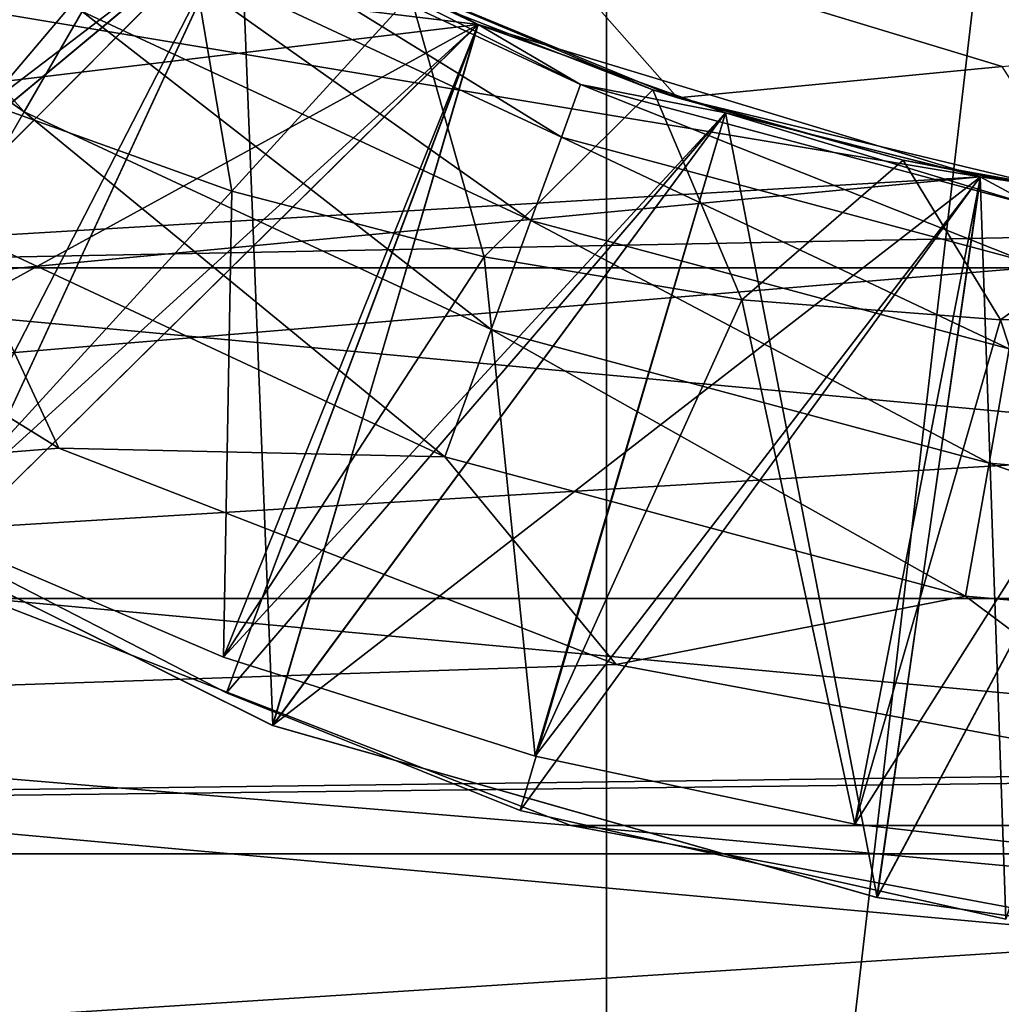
# Model space of a CAD drawing. Header units: inches. Extents: x -9.1 to 9.1, y 0 to 18.8.
# Tile 77 of 256: x 8.5836 to 8.611, y 0.2496 to 0.2771. Entities that reach past the tile are written whole.
import ezdxf

# ---------------------------------------------------------------- set-up
doc = ezdxf.new("R2010")
doc.units = ezdxf.units.IN
doc.header["$LTSCALE"] = 65.185185
doc.header["$MEASUREMENT"] = 0
for name, color, linetype in [('199', 7, 'CONTINUOUS'), ('201', 7, 'CONTINUOUS'), ('235', 7, 'CONTINUOUS'), ('236', 7, 'CONTINUOUS'), ('239', 7, 'CONTINUOUS'), ('242', 7, 'CONTINUOUS'), ('243', 7, 'CONTINUOUS'), ('245', 7, 'CONTINUOUS'), ('246', 7, 'CONTINUOUS'), ('25', 7, 'CONTINUOUS'), ('250', 7, 'CONTINUOUS'), ('251', 7, 'CONTINUOUS'), ('254', 7, 'CONTINUOUS'), ('256', 7, 'CONTINUOUS'), ('258', 7, 'CONTINUOUS'), ('259', 7, 'CONTINUOUS'), ('260', 7, 'CONTINUOUS'), ('261', 7, 'CONTINUOUS'), ('263', 7, 'CONTINUOUS'), ('276', 7, 'CONTINUOUS'), ('779', 7, 'CONTINUOUS'), ('794', 7, 'CONTINUOUS'), ('797', 7, 'CONTINUOUS'), ('976', 7, 'CONTINUOUS'), ('977', 7, 'CONTINUOUS'), ('978', 7, 'CONTINUOUS'), ('979', 7, 'CONTINUOUS'), ('980', 7, 'CONTINUOUS'), ('981', 7, 'CONTINUOUS'), ('982', 7, 'CONTINUOUS'), ('983', 7, 'CONTINUOUS'), ('984', 7, 'CONTINUOUS')]:
    doc.layers.add(name, color=color, linetype=linetype)

msp = doc.modelspace()

# ---------------------------------------------------------------- linework, layer by layer
at = {"layer": '199', "color": 252, "linetype": 'Continuous', "true_color": 0x969696}
for points in [[(8.399757, 0.237532, 6.407), (8.386107, 0.272312, 6.407), (8.616235, 0.251405, 6.407), (8.399757, 0.237532, 6.407)], [(8.616235, 0.251405, 6.407), (8.386107, 0.272312, 6.407), (8.599002, 0.254627, 6.407), (8.616235, 0.251405, 6.407)], [(8.599002, 0.254627, 6.407), (8.386107, 0.272312, 6.407), (8.582655, 0.26096, 6.407), (8.599002, 0.254627, 6.407)], [(8.850243, 0.237532, 6.407), (8.399757, 0.237532, 6.407), (8.616235, 0.251405, 6.407), (8.850243, 0.237532, 6.407)]]:
    msp.add_3dface(points, dxfattribs=at)
at = {"layer": '201', "color": 252, "linetype": 'Continuous', "true_color": 0x969696}
for points in [[(8.599002, 0.254627, 6.407), (8.582655, 0.26096, 6.407), (8.599002, 0.254627, 6.532), (8.599002, 0.254627, 6.407)], [(8.599002, 0.254627, 6.532), (8.582655, 0.26096, 6.407), (8.582655, 0.260959, 6.532), (8.599002, 0.254627, 6.532)], [(8.616235, 0.251405, 6.407), (8.599002, 0.254627, 6.407), (8.616234, 0.251405, 6.532), (8.616235, 0.251405, 6.407)], [(8.616234, 0.251405, 6.532), (8.599002, 0.254627, 6.407), (8.599002, 0.254627, 6.532), (8.616234, 0.251405, 6.532)]]:
    msp.add_3dface(points, dxfattribs=at)
at = {"layer": '235', "color": 252, "linetype": 'Continuous', "true_color": 0x969696}
for points in [[(8.601974, 0.274935, 7.06586), (8.591169, 0.279397, 7.06586), (8.601293, 0.275159, 7.063526), (8.601974, 0.274935, 7.06586)], [(8.601293, 0.275159, 7.063526), (8.591169, 0.279397, 7.06586), (8.594529, 0.277795, 7.063025), (8.601293, 0.275159, 7.063526)], [(8.608279, 0.273193, 7.064018), (8.601974, 0.274935, 7.06586), (8.601293, 0.275159, 7.063526), (8.608279, 0.273193, 7.064018)], [(8.613344, 0.272212, 7.06586), (8.601974, 0.274935, 7.06586), (8.608279, 0.273193, 7.064018), (8.613344, 0.272212, 7.06586)], [(8.615422, 0.271914, 7.064494), (8.613344, 0.272212, 7.06586), (8.608279, 0.273193, 7.064018), (8.615422, 0.271914, 7.064494)]]:
    msp.add_3dface(points, dxfattribs=at)
at = {"layer": '236', "color": 252, "linetype": 'Continuous', "true_color": 0x969696}
for points in [[(8.574986, 0.265231, 6.984205), (8.59068, 0.257416, 6.985165), (8.574985, 0.265232, 6.98811), (8.574986, 0.265231, 6.984205)], [(8.574985, 0.265232, 6.98811), (8.59068, 0.257416, 6.985165), (8.590681, 0.257416, 6.989067), (8.574985, 0.265232, 6.98811)], [(8.59068, 0.257416, 6.985165), (8.607545, 0.252617, 6.986096), (8.590681, 0.257416, 6.989067), (8.59068, 0.257416, 6.985165)], [(8.590681, 0.257416, 6.989067), (8.607545, 0.252617, 6.986096), (8.607546, 0.252617, 6.990002), (8.590681, 0.257416, 6.989067)], [(8.607545, 0.252617, 6.986096), (8.616239, 0.251405, 6.98654), (8.607546, 0.252617, 6.990002), (8.607545, 0.252617, 6.986096)], [(8.607546, 0.252617, 6.990002), (8.616239, 0.251405, 6.98654), (8.616238, 0.251405, 6.990447), (8.607546, 0.252617, 6.990002)]]:
    msp.add_3dface(points, dxfattribs=at)
at = {"layer": '239', "color": 252, "linetype": 'Continuous', "true_color": 0x969696}
for points in [[(8.583744, 0.274543, 6.321095), (8.574044, 0.285273, 6.323582), (8.571963, 0.282793, 6.321095), (8.583744, 0.274543, 6.321095)], [(8.585363, 0.277347, 6.323582), (8.574044, 0.285273, 6.323582), (8.583744, 0.274543, 6.321095), (8.585363, 0.277347, 6.323582)], [(8.581858, 0.271276, 6.319532), (8.583744, 0.274543, 6.321095), (8.571963, 0.282793, 6.321095), (8.581858, 0.271276, 6.319532)], [(8.598736, 0.273841, 6.326823), (8.587385, 0.280848, 6.330597), (8.586605, 0.279498, 6.326823), (8.598736, 0.273841, 6.326823)], [(8.59927, 0.275306, 6.330597), (8.589785, 0.280118, 6.334625), (8.587385, 0.280848, 6.330597), (8.59927, 0.275306, 6.330597)], [(8.59927, 0.275306, 6.330597), (8.587385, 0.280848, 6.330597), (8.598736, 0.273841, 6.326823), (8.59927, 0.275306, 6.330597)], [(8.596413, 0.276984, 6.334625), (8.589785, 0.280118, 6.334625), (8.59927, 0.275306, 6.330597), (8.596413, 0.276984, 6.334625)], [(8.597887, 0.271508, 6.323582), (8.586605, 0.279498, 6.326823), (8.585363, 0.277347, 6.323582), (8.597887, 0.271508, 6.323582)], [(8.598736, 0.273841, 6.326823), (8.586605, 0.279498, 6.326823), (8.597887, 0.271508, 6.323582), (8.598736, 0.273841, 6.326823)], [(8.596779, 0.268465, 6.321095), (8.585363, 0.277347, 6.323582), (8.583744, 0.274543, 6.321095), (8.596779, 0.268465, 6.321095)], [(8.597887, 0.271508, 6.323582), (8.585363, 0.277347, 6.323582), (8.596779, 0.268465, 6.321095), (8.597887, 0.271508, 6.323582)], [(8.603315, 0.274514, 6.334625), (8.596413, 0.276984, 6.334625), (8.59927, 0.275306, 6.330597), (8.603315, 0.274514, 6.334625)], [(8.611666, 0.270377, 6.326823), (8.59927, 0.275306, 6.330597), (8.598736, 0.273841, 6.326823), (8.611666, 0.270377, 6.326823)], [(8.611936, 0.271912, 6.330597), (8.603315, 0.274514, 6.334625), (8.59927, 0.275306, 6.330597), (8.611936, 0.271912, 6.330597)], [(8.611936, 0.271912, 6.330597), (8.59927, 0.275306, 6.330597), (8.611666, 0.270377, 6.326823), (8.611936, 0.271912, 6.330597)], [(8.581858, 0.271276, 6.319532), (8.595489, 0.26492, 6.319532), (8.583744, 0.274543, 6.321095), (8.581858, 0.271276, 6.319532)], [(8.595489, 0.26492, 6.319532), (8.596779, 0.268465, 6.321095), (8.583744, 0.274543, 6.321095), (8.595489, 0.26492, 6.319532)], [(8.610426, 0.272733, 6.334625), (8.603315, 0.274514, 6.334625), (8.611936, 0.271912, 6.330597), (8.610426, 0.272733, 6.334625)], [(8.570535, 0.27394, 6.319), (8.584714, 0.265154, 6.319), (8.581858, 0.271276, 6.319532), (8.570535, 0.27394, 6.319)], [(8.611234, 0.267931, 6.323582), (8.598736, 0.273841, 6.326823), (8.597887, 0.271508, 6.323582), (8.611234, 0.267931, 6.323582)], [(8.611666, 0.270377, 6.326823), (8.598736, 0.273841, 6.326823), (8.611234, 0.267931, 6.323582), (8.611666, 0.270377, 6.326823)], [(8.617678, 0.271657, 6.334625), (8.610426, 0.272733, 6.334625), (8.611936, 0.271912, 6.330597), (8.617678, 0.271657, 6.334625)], [(8.610672, 0.264742, 6.321095), (8.597887, 0.271508, 6.323582), (8.596779, 0.268465, 6.321095), (8.610672, 0.264742, 6.321095)], [(8.611234, 0.267931, 6.323582), (8.597887, 0.271508, 6.323582), (8.610672, 0.264742, 6.321095), (8.611234, 0.267931, 6.323582)], [(8.581858, 0.271276, 6.319532), (8.584714, 0.265154, 6.319), (8.595489, 0.26492, 6.319532), (8.581858, 0.271276, 6.319532)], [(8.595489, 0.26492, 6.319532), (8.610017, 0.261027, 6.319532), (8.596779, 0.268465, 6.321095), (8.595489, 0.26492, 6.319532)], [(8.610017, 0.261027, 6.319532), (8.610672, 0.264742, 6.321095), (8.596779, 0.268465, 6.321095), (8.610017, 0.261027, 6.319532)], [(8.625, 0.263489, 6.321095), (8.611234, 0.267931, 6.323582), (8.610672, 0.264742, 6.321095), (8.625, 0.263489, 6.321095)], [(8.584714, 0.265154, 6.319), (8.600265, 0.259125, 6.319), (8.595489, 0.26492, 6.319532), (8.584714, 0.265154, 6.319)], [(8.595489, 0.26492, 6.319532), (8.600265, 0.259125, 6.319), (8.610017, 0.261027, 6.319532), (8.595489, 0.26492, 6.319532)], [(8.610017, 0.261027, 6.319532), (8.625, 0.259717, 6.319532), (8.610672, 0.264742, 6.321095), (8.610017, 0.261027, 6.319532)], [(8.625, 0.259717, 6.319532), (8.625, 0.263489, 6.321095), (8.610672, 0.264742, 6.321095), (8.625, 0.259717, 6.319532)], [(8.600265, 0.259125, 6.319), (8.616661, 0.256058, 6.319), (8.610017, 0.261027, 6.319532), (8.600265, 0.259125, 6.319)], [(8.610017, 0.261027, 6.319532), (8.616661, 0.256058, 6.319), (8.625, 0.259717, 6.319532), (8.610017, 0.261027, 6.319532)]]:
    msp.add_3dface(points, dxfattribs=at)
at = {"layer": '242', "color": 252, "linetype": 'Continuous', "true_color": 0x969696}
for points in [[(8.574986, 0.265231, 6.921705), (8.59068, 0.257416, 6.922665), (8.574985, 0.265232, 6.92561), (8.574986, 0.265231, 6.921705)], [(8.574985, 0.265232, 6.92561), (8.59068, 0.257416, 6.922665), (8.590681, 0.257416, 6.926567), (8.574985, 0.265232, 6.92561)], [(8.59068, 0.257416, 6.922665), (8.607545, 0.252617, 6.923596), (8.590681, 0.257416, 6.926567), (8.59068, 0.257416, 6.922665)], [(8.590681, 0.257416, 6.926567), (8.607545, 0.252617, 6.923596), (8.607546, 0.252617, 6.927502), (8.590681, 0.257416, 6.926567)], [(8.607545, 0.252617, 6.923596), (8.616239, 0.251405, 6.92404), (8.607546, 0.252617, 6.927502), (8.607545, 0.252617, 6.923596)], [(8.607546, 0.252617, 6.927502), (8.616239, 0.251405, 6.92404), (8.616238, 0.251405, 6.927947), (8.607546, 0.252617, 6.927502)]]:
    msp.add_3dface(points, dxfattribs=at)
at = {"layer": '243', "color": 252, "linetype": 'Continuous', "true_color": 0x969696}
for points in [[(8.591169, 0.279397, 7.06586), (8.601974, 0.274935, 7.06586), (8.597613, 0.279885, 7.069), (8.591169, 0.279397, 7.06586)], [(8.597613, 0.279885, 7.069), (8.601974, 0.274935, 7.06586), (8.611039, 0.275813, 7.069), (8.597613, 0.279885, 7.069)], [(8.601974, 0.274935, 7.06586), (8.613344, 0.272212, 7.06586), (8.611039, 0.275813, 7.069), (8.601974, 0.274935, 7.06586)]]:
    msp.add_3dface(points, dxfattribs=at)
at = {"layer": '245', "color": 252, "linetype": 'Continuous', "true_color": 0x969696}
for points in [[(8.589785, 0.280118, 6.819), (8.574137, 0.267108, 6.832419), (8.583498, 0.283887, 6.819), (8.589785, 0.280118, 6.819)], [(8.581564, 0.262358, 6.832686), (8.574137, 0.267108, 6.832419), (8.589785, 0.280118, 6.819), (8.581564, 0.262358, 6.832686)], [(8.596412, 0.276984, 6.819), (8.581564, 0.262358, 6.832686), (8.589785, 0.280118, 6.819), (8.596412, 0.276984, 6.819)], [(8.589396, 0.258329, 6.83295), (8.581564, 0.262358, 6.832686), (8.596412, 0.276984, 6.819), (8.589396, 0.258329, 6.83295)], [(8.603315, 0.274514, 6.819), (8.589396, 0.258329, 6.83295), (8.596412, 0.276984, 6.819), (8.603315, 0.274514, 6.819)], [(8.597583, 0.255042, 6.833212), (8.589396, 0.258329, 6.83295), (8.603315, 0.274514, 6.819), (8.597583, 0.255042, 6.833212)], [(8.610427, 0.272733, 6.819), (8.597583, 0.255042, 6.833212), (8.603315, 0.274514, 6.819), (8.610427, 0.272733, 6.819)], [(8.611143, 0.252016, 6.833212), (8.597583, 0.255042, 6.833212), (8.610427, 0.272733, 6.819), (8.611143, 0.252016, 6.833212)], [(8.617678, 0.271657, 6.819), (8.611143, 0.252016, 6.833212), (8.610427, 0.272733, 6.819), (8.617678, 0.271657, 6.819)]]:
    msp.add_3dface(points, dxfattribs=at)
at = {"layer": '246', "color": 252, "linetype": 'Continuous', "true_color": 0x969696}
for points in [[(8.574986, 0.265231, 6.859205), (8.59068, 0.257416, 6.860165), (8.574985, 0.265232, 6.86311), (8.574986, 0.265231, 6.859205)], [(8.574985, 0.265232, 6.86311), (8.59068, 0.257416, 6.860165), (8.590681, 0.257416, 6.864067), (8.574985, 0.265232, 6.86311)], [(8.59068, 0.257416, 6.860165), (8.607545, 0.252617, 6.861096), (8.590681, 0.257416, 6.864067), (8.59068, 0.257416, 6.860165)], [(8.590681, 0.257416, 6.864067), (8.607545, 0.252617, 6.861096), (8.607546, 0.252617, 6.865002), (8.590681, 0.257416, 6.864067)], [(8.607545, 0.252617, 6.861096), (8.616239, 0.251405, 6.86154), (8.607546, 0.252617, 6.865002), (8.607545, 0.252617, 6.861096)], [(8.607546, 0.252617, 6.865002), (8.616239, 0.251405, 6.86154), (8.616238, 0.251405, 6.865447), (8.607546, 0.252617, 6.865002)]]:
    msp.add_3dface(points, dxfattribs=at)
at = {"layer": '25', "color": 253, "linetype": 'Continuous', "true_color": 0xaab4c3}
for points in [[(8.583497, 0.283887, 6.625), (8.375159, 0.250418, 6.625), (8.596413, 0.276984, 6.625), (8.583497, 0.283887, 6.625)], [(8.872053, 0.243428, 6.625), (8.884537, 0.281219, 6.625), (8.375159, 0.250418, 6.625), (8.872053, 0.243428, 6.625)], [(8.375159, 0.250418, 6.625), (8.884537, 0.281219, 6.625), (8.625, 0.271297, 6.625), (8.375159, 0.250418, 6.625)], [(8.596413, 0.276984, 6.625), (8.375159, 0.250418, 6.625), (8.610426, 0.272733, 6.625), (8.596413, 0.276984, 6.625)], [(8.375159, 0.250418, 6.625), (8.625, 0.271297, 6.625), (8.610426, 0.272733, 6.625), (8.375159, 0.250418, 6.625)], [(8.392105, 0.21441, 6.625), (8.872053, 0.243428, 6.625), (8.375159, 0.250418, 6.625), (8.392105, 0.21441, 6.625)]]:
    msp.add_3dface(points, dxfattribs=at)
at = {"layer": '250', "color": 252, "linetype": 'Continuous', "true_color": 0x969696}
for points in [[(8.574986, 0.265231, 7.015455), (8.59068, 0.257416, 7.016415), (8.574985, 0.265232, 7.01936), (8.574986, 0.265231, 7.015455)], [(8.574985, 0.265232, 7.01936), (8.59068, 0.257416, 7.016415), (8.590681, 0.257416, 7.020317), (8.574985, 0.265232, 7.01936)], [(8.59068, 0.257416, 7.016415), (8.607545, 0.252617, 7.017346), (8.590681, 0.257416, 7.020317), (8.59068, 0.257416, 7.016415)], [(8.590681, 0.257416, 7.020317), (8.607545, 0.252617, 7.017346), (8.607546, 0.252617, 7.021252), (8.590681, 0.257416, 7.020317)], [(8.607545, 0.252617, 7.017346), (8.616239, 0.251405, 7.01779), (8.607546, 0.252617, 7.021252), (8.607545, 0.252617, 7.017346)], [(8.607546, 0.252617, 7.021252), (8.616239, 0.251405, 7.01779), (8.616238, 0.251405, 7.021697), (8.607546, 0.252617, 7.021252)]]:
    msp.add_3dface(points, dxfattribs=at)
at = {"layer": '251', "color": 252, "linetype": 'Continuous', "true_color": 0x969696}
msp.add_3dface([(8.597583, 0.255042, 6.833212), (8.611143, 0.252016, 6.833212), (8.611136, 0.252017, 6.833939), (8.597583, 0.255042, 6.833212)], dxfattribs=at)
at = {"layer": '254', "color": 252, "linetype": 'Continuous', "true_color": 0x969696}
for points in [[(8.574986, 0.265231, 6.952955), (8.59068, 0.257416, 6.953915), (8.574985, 0.265232, 6.95686), (8.574986, 0.265231, 6.952955)], [(8.574985, 0.265232, 6.95686), (8.59068, 0.257416, 6.953915), (8.590681, 0.257416, 6.957817), (8.574985, 0.265232, 6.95686)], [(8.59068, 0.257416, 6.953915), (8.607545, 0.252617, 6.954846), (8.590681, 0.257416, 6.957817), (8.59068, 0.257416, 6.953915)], [(8.590681, 0.257416, 6.957817), (8.607545, 0.252617, 6.954846), (8.607546, 0.252617, 6.958752), (8.590681, 0.257416, 6.957817)], [(8.607545, 0.252617, 6.954846), (8.616239, 0.251405, 6.95529), (8.607546, 0.252617, 6.958752), (8.607545, 0.252617, 6.954846)], [(8.607546, 0.252617, 6.958752), (8.616239, 0.251405, 6.95529), (8.616238, 0.251405, 6.959197), (8.607546, 0.252617, 6.958752)]]:
    msp.add_3dface(points, dxfattribs=at)
at = {"layer": '256', "color": 252, "linetype": 'Continuous', "true_color": 0x969696}
for points in [[(8.588053, 0.281074, 7.062522), (8.581926, 0.284967, 7.062015), (8.58272, 0.274778, 7.057736), (8.588053, 0.281074, 7.062522)], [(8.583492, 0.283891, 6.843398), (8.574137, 0.267108, 6.832419), (8.589782, 0.28012, 6.843909), (8.583492, 0.283891, 6.843398)], [(8.583492, 0.283891, 6.999648), (8.574985, 0.265232, 6.98811), (8.589782, 0.28012, 7.000159), (8.583492, 0.283891, 6.999648)], [(8.583492, 0.283891, 6.937148), (8.574985, 0.265232, 6.92561), (8.589782, 0.28012, 6.937659), (8.583492, 0.283891, 6.937148)], [(8.583492, 0.283891, 6.874648), (8.574985, 0.265232, 6.86311), (8.589782, 0.28012, 6.875159), (8.583492, 0.283891, 6.874648)], [(8.583492, 0.283891, 7.030898), (8.574985, 0.265232, 7.01936), (8.589782, 0.28012, 7.031409), (8.583492, 0.283891, 7.030898)], [(8.583492, 0.283891, 6.968398), (8.574985, 0.265232, 6.95686), (8.589782, 0.28012, 6.968909), (8.583492, 0.283891, 6.968398)], [(8.589782, 0.28012, 6.906409), (8.583492, 0.283891, 6.905898), (8.574985, 0.265232, 6.89436), (8.589782, 0.28012, 6.906409)], [(8.589544, 0.272331, 7.058806), (8.588053, 0.281074, 7.062522), (8.58272, 0.274778, 7.057736), (8.589544, 0.272331, 7.058806)], [(8.594529, 0.277795, 7.063025), (8.588053, 0.281074, 7.062522), (8.589544, 0.272331, 7.058806), (8.594529, 0.277795, 7.063025)], [(8.574137, 0.267108, 6.832419), (8.581564, 0.262358, 6.832686), (8.589782, 0.28012, 6.843909), (8.574137, 0.267108, 6.832419)], [(8.574985, 0.265232, 6.98811), (8.590681, 0.257416, 6.989067), (8.589782, 0.28012, 7.000159), (8.574985, 0.265232, 6.98811)], [(8.574985, 0.265232, 6.92561), (8.590681, 0.257416, 6.926567), (8.589782, 0.28012, 6.937659), (8.574985, 0.265232, 6.92561)], [(8.574985, 0.265232, 6.86311), (8.590681, 0.257416, 6.864067), (8.589782, 0.28012, 6.875159), (8.574985, 0.265232, 6.86311)], [(8.574985, 0.265232, 7.01936), (8.590681, 0.257416, 7.020317), (8.589782, 0.28012, 7.031409), (8.574985, 0.265232, 7.01936)], [(8.574985, 0.265232, 6.95686), (8.590681, 0.257416, 6.957817), (8.589782, 0.28012, 6.968909), (8.574985, 0.265232, 6.95686)], [(8.590681, 0.257416, 6.895317), (8.589782, 0.28012, 6.906409), (8.574985, 0.265232, 6.89436), (8.590681, 0.257416, 6.895317)], [(8.589782, 0.28012, 6.843909), (8.581564, 0.262358, 6.832686), (8.59641, 0.276985, 6.844417), (8.589782, 0.28012, 6.843909)], [(8.589782, 0.28012, 7.000159), (8.590681, 0.257416, 6.989067), (8.59641, 0.276985, 7.000667), (8.589782, 0.28012, 7.000159)], [(8.589782, 0.28012, 6.937659), (8.590681, 0.257416, 6.926567), (8.59641, 0.276985, 6.938167), (8.589782, 0.28012, 6.937659)], [(8.589782, 0.28012, 6.875159), (8.590681, 0.257416, 6.864067), (8.59641, 0.276985, 6.875667), (8.589782, 0.28012, 6.875159)], [(8.589782, 0.28012, 7.031409), (8.590681, 0.257416, 7.020317), (8.59641, 0.276985, 7.031917), (8.589782, 0.28012, 7.031409)], [(8.589782, 0.28012, 6.968909), (8.590681, 0.257416, 6.957817), (8.59641, 0.276985, 6.969417), (8.589782, 0.28012, 6.968909)], [(8.59641, 0.276985, 6.906917), (8.589782, 0.28012, 6.906409), (8.590681, 0.257416, 6.895317), (8.59641, 0.276985, 6.906917)], [(8.59658, 0.270496, 7.059887), (8.594529, 0.277795, 7.063025), (8.589544, 0.272331, 7.058806), (8.59658, 0.270496, 7.059887)], [(8.601293, 0.275159, 7.063526), (8.594529, 0.277795, 7.063025), (8.59658, 0.270496, 7.059887), (8.601293, 0.275159, 7.063526)], [(8.581564, 0.262358, 6.832686), (8.589396, 0.258329, 6.83295), (8.59641, 0.276985, 6.844417), (8.581564, 0.262358, 6.832686)], [(8.59641, 0.276985, 6.844417), (8.589396, 0.258329, 6.83295), (8.603314, 0.274514, 6.844921), (8.59641, 0.276985, 6.844417)], [(8.59641, 0.276985, 7.000667), (8.590681, 0.257416, 6.989067), (8.603314, 0.274514, 7.001171), (8.59641, 0.276985, 7.000667)], [(8.59641, 0.276985, 6.938167), (8.590681, 0.257416, 6.926567), (8.603314, 0.274514, 6.938671), (8.59641, 0.276985, 6.938167)], [(8.59641, 0.276985, 6.875667), (8.590681, 0.257416, 6.864067), (8.603314, 0.274514, 6.876171), (8.59641, 0.276985, 6.875667)], [(8.59641, 0.276985, 7.031917), (8.590681, 0.257416, 7.020317), (8.603314, 0.274514, 7.032421), (8.59641, 0.276985, 7.031917)], [(8.59641, 0.276985, 6.969417), (8.590681, 0.257416, 6.957817), (8.603314, 0.274514, 6.969921), (8.59641, 0.276985, 6.969417)], [(8.603314, 0.274514, 6.907421), (8.59641, 0.276985, 6.906917), (8.590681, 0.257416, 6.895317), (8.603314, 0.274514, 6.907421)], [(8.603773, 0.269297, 7.060976), (8.601293, 0.275159, 7.063526), (8.59658, 0.270496, 7.059887), (8.603773, 0.269297, 7.060976)], [(8.608279, 0.273193, 7.064018), (8.601293, 0.275159, 7.063526), (8.603773, 0.269297, 7.060976), (8.608279, 0.273193, 7.064018)], [(8.589396, 0.258329, 6.83295), (8.597583, 0.255042, 6.833212), (8.603314, 0.274514, 6.844921), (8.589396, 0.258329, 6.83295)], [(8.590681, 0.257416, 6.989067), (8.607546, 0.252617, 6.990002), (8.603314, 0.274514, 7.001171), (8.590681, 0.257416, 6.989067)], [(8.590681, 0.257416, 6.926567), (8.607546, 0.252617, 6.927502), (8.603314, 0.274514, 6.938671), (8.590681, 0.257416, 6.926567)], [(8.590681, 0.257416, 6.864067), (8.607546, 0.252617, 6.865002), (8.603314, 0.274514, 6.876171), (8.590681, 0.257416, 6.864067)], [(8.590681, 0.257416, 7.020317), (8.607546, 0.252617, 7.021252), (8.603314, 0.274514, 7.032421), (8.590681, 0.257416, 7.020317)], [(8.590681, 0.257416, 6.957817), (8.607546, 0.252617, 6.958752), (8.603314, 0.274514, 6.969921), (8.590681, 0.257416, 6.957817)], [(8.607546, 0.252617, 6.896252), (8.603314, 0.274514, 6.907421), (8.590681, 0.257416, 6.895317), (8.607546, 0.252617, 6.896252)], [(8.603314, 0.274514, 6.844921), (8.597583, 0.255042, 6.833212), (8.610427, 0.272733, 6.845414), (8.603314, 0.274514, 6.844921)], [(8.603314, 0.274514, 7.001171), (8.607546, 0.252617, 6.990002), (8.610427, 0.272733, 7.001664), (8.603314, 0.274514, 7.001171)], [(8.603314, 0.274514, 6.938671), (8.607546, 0.252617, 6.927502), (8.610427, 0.272733, 6.939164), (8.603314, 0.274514, 6.938671)], [(8.603314, 0.274514, 6.876171), (8.607546, 0.252617, 6.865002), (8.610427, 0.272733, 6.876664), (8.603314, 0.274514, 6.876171)], [(8.603314, 0.274514, 7.032421), (8.607546, 0.252617, 7.021252), (8.610427, 0.272733, 7.032914), (8.603314, 0.274514, 7.032421)], [(8.603314, 0.274514, 6.969921), (8.607546, 0.252617, 6.958752), (8.610427, 0.272733, 6.970414), (8.603314, 0.274514, 6.969921)], [(8.610427, 0.272733, 6.907914), (8.603314, 0.274514, 6.907421), (8.607546, 0.252617, 6.896252), (8.610427, 0.272733, 6.907914)], [(8.61099, 0.268742, 7.062045), (8.608279, 0.273193, 7.064018), (8.603773, 0.269297, 7.060976), (8.61099, 0.268742, 7.062045)], [(8.615422, 0.271914, 7.064494), (8.608279, 0.273193, 7.064018), (8.61099, 0.268742, 7.062045), (8.615422, 0.271914, 7.064494)], [(8.597583, 0.255042, 6.833212), (8.611136, 0.252017, 6.833939), (8.610427, 0.272733, 6.845414), (8.597583, 0.255042, 6.833212)], [(8.610427, 0.272733, 7.001664), (8.607546, 0.252617, 6.990002), (8.617682, 0.271657, 7.002138), (8.610427, 0.272733, 7.001664)], [(8.610427, 0.272733, 6.939164), (8.607546, 0.252617, 6.927502), (8.617682, 0.271657, 6.939638), (8.610427, 0.272733, 6.939164)], [(8.610427, 0.272733, 6.876664), (8.607546, 0.252617, 6.865002), (8.617682, 0.271657, 6.877138), (8.610427, 0.272733, 6.876664)], [(8.610427, 0.272733, 7.032914), (8.607546, 0.252617, 7.021252), (8.617682, 0.271657, 7.033388), (8.610427, 0.272733, 7.032914)], [(8.610427, 0.272733, 6.970414), (8.607546, 0.252617, 6.958752), (8.617682, 0.271657, 6.970888), (8.610427, 0.272733, 6.970414)], [(8.617682, 0.271657, 6.908388), (8.610427, 0.272733, 6.907914), (8.607546, 0.252617, 6.896252), (8.617682, 0.271657, 6.908388)], [(8.610427, 0.272733, 6.845414), (8.611136, 0.252017, 6.833939), (8.617682, 0.271657, 6.845888), (8.610427, 0.272733, 6.845414)], [(8.618111, 0.268816, 7.063071), (8.615422, 0.271914, 7.064494), (8.61099, 0.268742, 7.062045), (8.618111, 0.268816, 7.063071)], [(8.607546, 0.252617, 6.990002), (8.616238, 0.251405, 6.990447), (8.617682, 0.271657, 7.002138), (8.607546, 0.252617, 6.990002)], [(8.607546, 0.252617, 6.927502), (8.616238, 0.251405, 6.927947), (8.617682, 0.271657, 6.939638), (8.607546, 0.252617, 6.927502)], [(8.607546, 0.252617, 6.865002), (8.616238, 0.251405, 6.865447), (8.617682, 0.271657, 6.877138), (8.607546, 0.252617, 6.865002)], [(8.607546, 0.252617, 7.021252), (8.616238, 0.251405, 7.021697), (8.617682, 0.271657, 7.033388), (8.607546, 0.252617, 7.021252)], [(8.607546, 0.252617, 6.958752), (8.616238, 0.251405, 6.959197), (8.617682, 0.271657, 6.970888), (8.607546, 0.252617, 6.958752)], [(8.616238, 0.251405, 6.896697), (8.617682, 0.271657, 6.908388), (8.607546, 0.252617, 6.896252), (8.616238, 0.251405, 6.896697)]]:
    msp.add_3dface(points, dxfattribs=at)
at = {"layer": '258', "color": 252, "linetype": 'Continuous', "true_color": 0x969696}
for points in [[(8.589785, 0.280119, 7.035316), (8.572941, 0.267283, 7.046188), (8.583496, 0.283888, 7.034806), (8.589785, 0.280119, 7.035316)], [(8.589785, 0.280119, 6.972816), (8.574986, 0.265231, 6.984205), (8.583496, 0.283888, 6.972306), (8.589785, 0.280119, 6.972816)], [(8.589785, 0.280119, 6.910316), (8.574986, 0.265231, 6.921705), (8.583496, 0.283888, 6.909806), (8.589785, 0.280119, 6.910316)], [(8.589785, 0.280119, 6.847816), (8.574986, 0.265231, 6.859205), (8.583496, 0.283888, 6.847306), (8.589785, 0.280119, 6.847816)], [(8.589785, 0.280119, 7.004066), (8.574986, 0.265231, 7.015455), (8.583496, 0.283888, 7.003556), (8.589785, 0.280119, 7.004066)], [(8.589785, 0.280119, 6.941566), (8.574986, 0.265231, 6.952955), (8.583496, 0.283888, 6.941056), (8.589785, 0.280119, 6.941566)], [(8.589785, 0.280119, 6.879066), (8.574986, 0.265231, 6.890455), (8.583496, 0.283888, 6.878556), (8.589785, 0.280119, 6.879066)], [(8.580929, 0.262908, 7.046507), (8.572941, 0.267283, 7.046188), (8.589785, 0.280119, 7.035316), (8.580929, 0.262908, 7.046507)], [(8.596413, 0.276984, 6.973327), (8.574986, 0.265231, 6.984205), (8.589785, 0.280119, 6.972816), (8.596413, 0.276984, 6.973327)], [(8.596413, 0.276984, 6.910827), (8.574986, 0.265231, 6.921705), (8.589785, 0.280119, 6.910316), (8.596413, 0.276984, 6.910827)], [(8.596413, 0.276984, 6.848327), (8.574986, 0.265231, 6.859205), (8.589785, 0.280119, 6.847816), (8.596413, 0.276984, 6.848327)], [(8.596413, 0.276984, 7.004577), (8.574986, 0.265231, 7.015455), (8.589785, 0.280119, 7.004066), (8.596413, 0.276984, 7.004577)], [(8.596413, 0.276984, 6.942077), (8.574986, 0.265231, 6.952955), (8.589785, 0.280119, 6.941566), (8.596413, 0.276984, 6.942077)], [(8.596413, 0.276984, 6.879577), (8.574986, 0.265231, 6.890455), (8.589785, 0.280119, 6.879066), (8.596413, 0.276984, 6.879577)], [(8.596413, 0.276984, 7.035827), (8.580929, 0.262908, 7.046507), (8.589785, 0.280119, 7.035316), (8.596413, 0.276984, 7.035827)], [(8.59068, 0.257416, 6.985165), (8.574986, 0.265231, 6.984205), (8.596413, 0.276984, 6.973327), (8.59068, 0.257416, 6.985165)], [(8.59068, 0.257416, 6.922665), (8.574986, 0.265231, 6.921705), (8.596413, 0.276984, 6.910827), (8.59068, 0.257416, 6.922665)], [(8.59068, 0.257416, 6.860165), (8.574986, 0.265231, 6.859205), (8.596413, 0.276984, 6.848327), (8.59068, 0.257416, 6.860165)], [(8.59068, 0.257416, 7.016415), (8.574986, 0.265231, 7.015455), (8.596413, 0.276984, 7.004577), (8.59068, 0.257416, 7.016415)], [(8.59068, 0.257416, 6.953915), (8.574986, 0.265231, 6.952955), (8.596413, 0.276984, 6.942077), (8.59068, 0.257416, 6.953915)], [(8.59068, 0.257416, 6.891415), (8.574986, 0.265231, 6.890455), (8.596413, 0.276984, 6.879577), (8.59068, 0.257416, 6.891415)], [(8.589312, 0.259324, 7.046827), (8.580929, 0.262908, 7.046507), (8.596413, 0.276984, 7.035827), (8.589312, 0.259324, 7.046827)], [(8.603316, 0.274514, 7.036329), (8.589312, 0.259324, 7.046827), (8.596413, 0.276984, 7.035827), (8.603316, 0.274514, 7.036329)], [(8.603316, 0.274514, 6.973829), (8.59068, 0.257416, 6.985165), (8.596413, 0.276984, 6.973327), (8.603316, 0.274514, 6.973829)], [(8.603316, 0.274514, 6.911329), (8.59068, 0.257416, 6.922665), (8.596413, 0.276984, 6.910827), (8.603316, 0.274514, 6.911329)], [(8.603316, 0.274514, 6.848829), (8.59068, 0.257416, 6.860165), (8.596413, 0.276984, 6.848327), (8.603316, 0.274514, 6.848829)], [(8.603316, 0.274514, 7.005079), (8.59068, 0.257416, 7.016415), (8.596413, 0.276984, 7.004577), (8.603316, 0.274514, 7.005079)], [(8.603316, 0.274514, 6.942579), (8.59068, 0.257416, 6.953915), (8.596413, 0.276984, 6.942077), (8.603316, 0.274514, 6.942579)], [(8.603316, 0.274514, 6.880079), (8.59068, 0.257416, 6.891415), (8.596413, 0.276984, 6.879577), (8.603316, 0.274514, 6.880079)], [(8.598009, 0.256564, 7.047143), (8.589312, 0.259324, 7.046827), (8.603316, 0.274514, 7.036329), (8.598009, 0.256564, 7.047143)], [(8.610429, 0.272732, 6.974321), (8.59068, 0.257416, 6.985165), (8.603316, 0.274514, 6.973829), (8.610429, 0.272732, 6.974321)], [(8.610429, 0.272732, 6.911821), (8.59068, 0.257416, 6.922665), (8.603316, 0.274514, 6.911329), (8.610429, 0.272732, 6.911821)], [(8.610429, 0.272732, 6.849321), (8.59068, 0.257416, 6.860165), (8.603316, 0.274514, 6.848829), (8.610429, 0.272732, 6.849321)], [(8.610429, 0.272732, 7.005571), (8.59068, 0.257416, 7.016415), (8.603316, 0.274514, 7.005079), (8.610429, 0.272732, 7.005571)], [(8.610429, 0.272732, 6.943071), (8.59068, 0.257416, 6.953915), (8.603316, 0.274514, 6.942579), (8.610429, 0.272732, 6.943071)], [(8.610429, 0.272732, 6.880571), (8.59068, 0.257416, 6.891415), (8.603316, 0.274514, 6.880079), (8.610429, 0.272732, 6.880571)], [(8.610429, 0.272732, 7.036821), (8.598009, 0.256564, 7.047143), (8.603316, 0.274514, 7.036329), (8.610429, 0.272732, 7.036821)], [(8.607545, 0.252617, 6.986096), (8.59068, 0.257416, 6.985165), (8.610429, 0.272732, 6.974321), (8.607545, 0.252617, 6.986096)], [(8.607545, 0.252617, 6.923596), (8.59068, 0.257416, 6.922665), (8.610429, 0.272732, 6.911821), (8.607545, 0.252617, 6.923596)], [(8.607545, 0.252617, 6.861096), (8.59068, 0.257416, 6.860165), (8.610429, 0.272732, 6.849321), (8.607545, 0.252617, 6.861096)], [(8.607545, 0.252617, 7.017346), (8.59068, 0.257416, 7.016415), (8.610429, 0.272732, 7.005571), (8.607545, 0.252617, 7.017346)], [(8.607545, 0.252617, 6.954846), (8.59068, 0.257416, 6.953915), (8.610429, 0.272732, 6.943071), (8.607545, 0.252617, 6.954846)], [(8.607545, 0.252617, 6.892346), (8.59068, 0.257416, 6.891415), (8.610429, 0.272732, 6.880571), (8.607545, 0.252617, 6.892346)], [(8.606926, 0.254661, 7.047453), (8.598009, 0.256564, 7.047143), (8.610429, 0.272732, 7.036821), (8.606926, 0.254661, 7.047453)], [(8.617682, 0.271657, 7.037294), (8.606926, 0.254661, 7.047453), (8.610429, 0.272732, 7.036821), (8.617682, 0.271657, 7.037294)], [(8.617682, 0.271657, 6.974794), (8.607545, 0.252617, 6.986096), (8.610429, 0.272732, 6.974321), (8.617682, 0.271657, 6.974794)], [(8.617682, 0.271657, 6.912294), (8.607545, 0.252617, 6.923596), (8.610429, 0.272732, 6.911821), (8.617682, 0.271657, 6.912294)], [(8.617682, 0.271657, 6.849794), (8.607545, 0.252617, 6.861096), (8.610429, 0.272732, 6.849321), (8.617682, 0.271657, 6.849794)], [(8.617682, 0.271657, 7.006044), (8.607545, 0.252617, 7.017346), (8.610429, 0.272732, 7.005571), (8.617682, 0.271657, 7.006044)], [(8.617682, 0.271657, 6.943544), (8.607545, 0.252617, 6.954846), (8.610429, 0.272732, 6.943071), (8.617682, 0.271657, 6.943544)], [(8.617682, 0.271657, 6.881044), (8.607545, 0.252617, 6.892346), (8.610429, 0.272732, 6.880571), (8.617682, 0.271657, 6.881044)], [(8.615961, 0.25363, 7.047752), (8.606926, 0.254661, 7.047453), (8.617682, 0.271657, 7.037294), (8.615961, 0.25363, 7.047752)], [(8.616239, 0.251405, 6.98654), (8.607545, 0.252617, 6.986096), (8.617682, 0.271657, 6.974794), (8.616239, 0.251405, 6.98654)], [(8.616239, 0.251405, 6.92404), (8.607545, 0.252617, 6.923596), (8.617682, 0.271657, 6.912294), (8.616239, 0.251405, 6.92404)], [(8.616239, 0.251405, 6.86154), (8.607545, 0.252617, 6.861096), (8.617682, 0.271657, 6.849794), (8.616239, 0.251405, 6.86154)], [(8.616239, 0.251405, 7.01779), (8.607545, 0.252617, 7.017346), (8.617682, 0.271657, 7.006044), (8.616239, 0.251405, 7.01779)], [(8.616239, 0.251405, 6.95529), (8.607545, 0.252617, 6.954846), (8.617682, 0.271657, 6.943544), (8.616239, 0.251405, 6.95529)], [(8.616239, 0.251405, 6.89279), (8.607545, 0.252617, 6.892346), (8.617682, 0.271657, 6.881044), (8.616239, 0.251405, 6.89279)]]:
    msp.add_3dface(points, dxfattribs=at)
at = {"layer": '259', "color": 252, "linetype": 'Continuous', "true_color": 0x969696}
for points in [[(8.590681, 0.257416, 6.895317), (8.574985, 0.265232, 6.89436), (8.59068, 0.257416, 6.891415), (8.590681, 0.257416, 6.895317)], [(8.574985, 0.265232, 6.89436), (8.574986, 0.265231, 6.890455), (8.59068, 0.257416, 6.891415), (8.574985, 0.265232, 6.89436)], [(8.590681, 0.257416, 6.895317), (8.59068, 0.257416, 6.891415), (8.607545, 0.252617, 6.892346), (8.590681, 0.257416, 6.895317)], [(8.607546, 0.252617, 6.896252), (8.590681, 0.257416, 6.895317), (8.607545, 0.252617, 6.892346), (8.607546, 0.252617, 6.896252)], [(8.607546, 0.252617, 6.896252), (8.607545, 0.252617, 6.892346), (8.616239, 0.251405, 6.89279), (8.607546, 0.252617, 6.896252)], [(8.616238, 0.251405, 6.896697), (8.607546, 0.252617, 6.896252), (8.616239, 0.251405, 6.89279), (8.616238, 0.251405, 6.896697)]]:
    msp.add_3dface(points, dxfattribs=at)
at = {"layer": '260', "color": 252, "linetype": 'Continuous', "true_color": 0x969696}
msp.add_3dface([(8.597613, 0.279885, 7.069), (8.611039, 0.275813, 7.069), (8.652386, 0.279885, 7.069), (8.597613, 0.279885, 7.069)], dxfattribs=at)
at = {"layer": '261', "color": 252, "linetype": 'Continuous', "true_color": 0x969696}
for points in [[(8.589544, 0.272331, 7.058806), (8.58272, 0.274778, 7.057736), (8.580929, 0.262908, 7.046507), (8.589544, 0.272331, 7.058806)], [(8.589544, 0.272331, 7.058806), (8.580929, 0.262908, 7.046507), (8.589312, 0.259324, 7.046827), (8.589544, 0.272331, 7.058806)], [(8.59658, 0.270496, 7.059887), (8.589544, 0.272331, 7.058806), (8.589312, 0.259324, 7.046827), (8.59658, 0.270496, 7.059887)], [(8.59658, 0.270496, 7.059887), (8.589312, 0.259324, 7.046827), (8.598009, 0.256564, 7.047143), (8.59658, 0.270496, 7.059887)], [(8.603773, 0.269297, 7.060976), (8.59658, 0.270496, 7.059887), (8.598009, 0.256564, 7.047143), (8.603773, 0.269297, 7.060976)], [(8.603773, 0.269297, 7.060976), (8.598009, 0.256564, 7.047143), (8.606926, 0.254661, 7.047453), (8.603773, 0.269297, 7.060976)], [(8.61099, 0.268742, 7.062045), (8.603773, 0.269297, 7.060976), (8.606926, 0.254661, 7.047453), (8.61099, 0.268742, 7.062045)], [(8.61099, 0.268742, 7.062045), (8.606926, 0.254661, 7.047453), (8.615961, 0.25363, 7.047752), (8.61099, 0.268742, 7.062045)], [(8.618111, 0.268816, 7.063071), (8.61099, 0.268742, 7.062045), (8.615961, 0.25363, 7.047752), (8.618111, 0.268816, 7.063071)]]:
    msp.add_3dface(points, dxfattribs=at)
at = {"layer": '263', "color": 252, "linetype": 'Continuous', "true_color": 0x969696}
for points in [[(8.584714, 0.265154, 6.319), (8.570535, 0.27394, 6.319), (8.444126, 0.25384, 6.319), (8.584714, 0.265154, 6.319)], [(8.600265, 0.259125, 6.319), (8.584714, 0.265154, 6.319), (8.444126, 0.25384, 6.319), (8.600265, 0.259125, 6.319)], [(8.616661, 0.256058, 6.319), (8.600265, 0.259125, 6.319), (8.444126, 0.25384, 6.319), (8.616661, 0.256058, 6.319)], [(8.633339, 0.256058, 6.319), (8.616661, 0.256058, 6.319), (8.444126, 0.25384, 6.319), (8.633339, 0.256058, 6.319)], [(8.805874, 0.25384, 6.319), (8.633339, 0.256058, 6.319), (8.444126, 0.25384, 6.319), (8.805874, 0.25384, 6.319)], [(8.460769, 0.22668, 6.319), (8.805874, 0.25384, 6.319), (8.444126, 0.25384, 6.319), (8.460769, 0.22668, 6.319)], [(8.789231, 0.22668, 6.319), (8.805874, 0.25384, 6.319), (8.460769, 0.22668, 6.319), (8.789231, 0.22668, 6.319)]]:
    msp.add_3dface(points, dxfattribs=at)
at = {"layer": '276', "color": 252, "linetype": 'Continuous', "true_color": 0x969696}
for points in [[(8.6, 0.329023, 6.254), (8.6, 0.18975, 6.254), (8.6, 0.321389, 6.214), (8.6, 0.329023, 6.254)], [(8.6, 0.321389, 6.214), (8.6, 0.18975, 6.254), (8.6, 0.228633, 6.214), (8.6, 0.321389, 6.214)]]:
    msp.add_3dface(points, dxfattribs=at)
at = {"layer": '779', "color": 253, "linetype": 'Continuous', "true_color": 0xaab4c3}
for points in [[(8.596413, 0.276984, 6.532), (8.554794, 0.281999, 6.532), (8.583497, 0.283887, 6.532), (8.596413, 0.276984, 6.532)], [(8.567749, 0.270189, 6.532), (8.554794, 0.281999, 6.532), (8.610426, 0.272733, 6.532), (8.567749, 0.270189, 6.532)], [(8.610426, 0.272733, 6.532), (8.554794, 0.281999, 6.532), (8.596413, 0.276984, 6.532), (8.610426, 0.272733, 6.532)], [(8.625, 0.271297, 6.532), (8.567749, 0.270189, 6.532), (8.610426, 0.272733, 6.532), (8.625, 0.271297, 6.532)], [(8.682251, 0.270189, 6.532), (8.567749, 0.270189, 6.532), (8.625, 0.271297, 6.532), (8.682251, 0.270189, 6.532)], [(8.682251, 0.270189, 6.532), (8.667345, 0.260959, 6.532), (8.567749, 0.270189, 6.532), (8.682251, 0.270189, 6.532)], [(8.667345, 0.260959, 6.532), (8.582655, 0.260959, 6.532), (8.567749, 0.270189, 6.532), (8.667345, 0.260959, 6.532)], [(8.667345, 0.260959, 6.532), (8.650998, 0.254627, 6.532), (8.582655, 0.260959, 6.532), (8.667345, 0.260959, 6.532)], [(8.650998, 0.254627, 6.532), (8.599002, 0.254627, 6.532), (8.582655, 0.260959, 6.532), (8.650998, 0.254627, 6.532)], [(8.650998, 0.254627, 6.532), (8.633766, 0.251405, 6.532), (8.599002, 0.254627, 6.532), (8.650998, 0.254627, 6.532)], [(8.633766, 0.251405, 6.532), (8.616234, 0.251405, 6.532), (8.599002, 0.254627, 6.532), (8.633766, 0.251405, 6.532)]]:
    msp.add_3dface(points, dxfattribs=at)
at = {"layer": '794', "color": 252, "linetype": 'Continuous', "true_color": 0x969696}
for points in [[(8.6, 0.18975, 6.254), (8.6, 0.329023, 6.254), (8.611039, 0.284539, 6.254), (8.6, 0.18975, 6.254)], [(8.65, 0.18975, 6.254), (8.6, 0.18975, 6.254), (8.611039, 0.284539, 6.254), (8.65, 0.18975, 6.254)]]:
    msp.add_3dface(points, dxfattribs=at)
at = {"layer": '797', "color": 252, "linetype": 'Continuous', "true_color": 0x969696}
for points in [[(8.6, 0.321389, 6.214), (8.6, 0.228633, 6.214), (8.509418, 0.31374, 6.214), (8.6, 0.321389, 6.214)], [(8.6, 0.228633, 6.214), (8.512816, 0.3034, 6.214), (8.509418, 0.31374, 6.214), (8.6, 0.228633, 6.214)], [(8.6, 0.228633, 6.214), (8.517137, 0.293411, 6.214), (8.512816, 0.3034, 6.214), (8.6, 0.228633, 6.214)], [(8.6, 0.228633, 6.214), (8.522346, 0.283854, 6.214), (8.517137, 0.293411, 6.214), (8.6, 0.228633, 6.214)], [(8.6, 0.228633, 6.214), (8.528399, 0.274809, 6.214), (8.522346, 0.283854, 6.214), (8.6, 0.228633, 6.214)], [(8.6, 0.228633, 6.214), (8.535246, 0.26635, 6.214), (8.528399, 0.274809, 6.214), (8.6, 0.228633, 6.214)], [(8.6, 0.228633, 6.214), (8.542831, 0.258545, 6.214), (8.535246, 0.26635, 6.214), (8.6, 0.228633, 6.214)], [(8.6, 0.228633, 6.214), (8.551093, 0.251461, 6.214), (8.542831, 0.258545, 6.214), (8.6, 0.228633, 6.214)], [(8.6, 0.228633, 6.214), (8.559963, 0.245153, 6.214), (8.551093, 0.251461, 6.214), (8.6, 0.228633, 6.214)]]:
    msp.add_3dface(points, dxfattribs=at)
at = {"layer": '976', "color": 252, "linetype": 'Continuous', "true_color": 0x969696}
for points in [[(8.589782, 0.28012, 7.031409), (8.59641, 0.276985, 7.031917), (8.589785, 0.280119, 7.035316), (8.589782, 0.28012, 7.031409)], [(8.59641, 0.276985, 7.031917), (8.596413, 0.276984, 7.035827), (8.589785, 0.280119, 7.035316), (8.59641, 0.276985, 7.031917)], [(8.59641, 0.276985, 7.031917), (8.603314, 0.274514, 7.032421), (8.596413, 0.276984, 7.035827), (8.59641, 0.276985, 7.031917)], [(8.603314, 0.274514, 7.032421), (8.603316, 0.274514, 7.036329), (8.596413, 0.276984, 7.035827), (8.603314, 0.274514, 7.032421)], [(8.603314, 0.274514, 7.032421), (8.610427, 0.272733, 7.032914), (8.603316, 0.274514, 7.036329), (8.603314, 0.274514, 7.032421)], [(8.610427, 0.272733, 7.032914), (8.610429, 0.272732, 7.036821), (8.603316, 0.274514, 7.036329), (8.610427, 0.272733, 7.032914)], [(8.610427, 0.272733, 7.032914), (8.617682, 0.271657, 7.033388), (8.610429, 0.272732, 7.036821), (8.610427, 0.272733, 7.032914)], [(8.617682, 0.271657, 7.033388), (8.617682, 0.271657, 7.037294), (8.610429, 0.272732, 7.036821), (8.617682, 0.271657, 7.033388)]]:
    msp.add_3dface(points, dxfattribs=at)
at = {"layer": '977', "color": 252, "linetype": 'Continuous', "true_color": 0x969696}
for points in [[(8.589782, 0.28012, 7.000159), (8.59641, 0.276985, 7.000667), (8.589785, 0.280119, 7.004066), (8.589782, 0.28012, 7.000159)], [(8.59641, 0.276985, 7.000667), (8.596413, 0.276984, 7.004577), (8.589785, 0.280119, 7.004066), (8.59641, 0.276985, 7.000667)], [(8.59641, 0.276985, 7.000667), (8.603314, 0.274514, 7.001171), (8.596413, 0.276984, 7.004577), (8.59641, 0.276985, 7.000667)], [(8.603314, 0.274514, 7.001171), (8.603316, 0.274514, 7.005079), (8.596413, 0.276984, 7.004577), (8.603314, 0.274514, 7.001171)], [(8.603314, 0.274514, 7.001171), (8.610427, 0.272733, 7.001664), (8.603316, 0.274514, 7.005079), (8.603314, 0.274514, 7.001171)], [(8.610427, 0.272733, 7.001664), (8.610429, 0.272732, 7.005571), (8.603316, 0.274514, 7.005079), (8.610427, 0.272733, 7.001664)], [(8.610427, 0.272733, 7.001664), (8.617682, 0.271657, 7.002138), (8.610429, 0.272732, 7.005571), (8.610427, 0.272733, 7.001664)], [(8.617682, 0.271657, 7.002138), (8.617682, 0.271657, 7.006044), (8.610429, 0.272732, 7.005571), (8.617682, 0.271657, 7.002138)]]:
    msp.add_3dface(points, dxfattribs=at)
at = {"layer": '978', "color": 252, "linetype": 'Continuous', "true_color": 0x969696}
for points in [[(8.589782, 0.28012, 6.968909), (8.59641, 0.276985, 6.969417), (8.589785, 0.280119, 6.972816), (8.589782, 0.28012, 6.968909)], [(8.59641, 0.276985, 6.969417), (8.596413, 0.276984, 6.973327), (8.589785, 0.280119, 6.972816), (8.59641, 0.276985, 6.969417)], [(8.59641, 0.276985, 6.969417), (8.603314, 0.274514, 6.969921), (8.596413, 0.276984, 6.973327), (8.59641, 0.276985, 6.969417)], [(8.603314, 0.274514, 6.969921), (8.603316, 0.274514, 6.973829), (8.596413, 0.276984, 6.973327), (8.603314, 0.274514, 6.969921)], [(8.603314, 0.274514, 6.969921), (8.610427, 0.272733, 6.970414), (8.603316, 0.274514, 6.973829), (8.603314, 0.274514, 6.969921)], [(8.610427, 0.272733, 6.970414), (8.610429, 0.272732, 6.974321), (8.603316, 0.274514, 6.973829), (8.610427, 0.272733, 6.970414)], [(8.610427, 0.272733, 6.970414), (8.617682, 0.271657, 6.970888), (8.610429, 0.272732, 6.974321), (8.610427, 0.272733, 6.970414)], [(8.617682, 0.271657, 6.970888), (8.617682, 0.271657, 6.974794), (8.610429, 0.272732, 6.974321), (8.617682, 0.271657, 6.970888)]]:
    msp.add_3dface(points, dxfattribs=at)
at = {"layer": '979', "color": 252, "linetype": 'Continuous', "true_color": 0x969696}
for points in [[(8.589782, 0.28012, 6.937659), (8.59641, 0.276985, 6.938167), (8.589785, 0.280119, 6.941566), (8.589782, 0.28012, 6.937659)], [(8.59641, 0.276985, 6.938167), (8.596413, 0.276984, 6.942077), (8.589785, 0.280119, 6.941566), (8.59641, 0.276985, 6.938167)], [(8.59641, 0.276985, 6.938167), (8.603314, 0.274514, 6.938671), (8.596413, 0.276984, 6.942077), (8.59641, 0.276985, 6.938167)], [(8.603314, 0.274514, 6.938671), (8.603316, 0.274514, 6.942579), (8.596413, 0.276984, 6.942077), (8.603314, 0.274514, 6.938671)], [(8.603314, 0.274514, 6.938671), (8.610427, 0.272733, 6.939164), (8.603316, 0.274514, 6.942579), (8.603314, 0.274514, 6.938671)], [(8.610427, 0.272733, 6.939164), (8.610429, 0.272732, 6.943071), (8.603316, 0.274514, 6.942579), (8.610427, 0.272733, 6.939164)], [(8.610427, 0.272733, 6.939164), (8.617682, 0.271657, 6.939638), (8.610429, 0.272732, 6.943071), (8.610427, 0.272733, 6.939164)], [(8.617682, 0.271657, 6.939638), (8.617682, 0.271657, 6.943544), (8.610429, 0.272732, 6.943071), (8.617682, 0.271657, 6.939638)]]:
    msp.add_3dface(points, dxfattribs=at)
at = {"layer": '980', "color": 252, "linetype": 'Continuous', "true_color": 0x969696}
for points in [[(8.589782, 0.28012, 6.906409), (8.59641, 0.276985, 6.906917), (8.589785, 0.280119, 6.910316), (8.589782, 0.28012, 6.906409)], [(8.59641, 0.276985, 6.906917), (8.596413, 0.276984, 6.910827), (8.589785, 0.280119, 6.910316), (8.59641, 0.276985, 6.906917)], [(8.59641, 0.276985, 6.906917), (8.603314, 0.274514, 6.907421), (8.596413, 0.276984, 6.910827), (8.59641, 0.276985, 6.906917)], [(8.603314, 0.274514, 6.907421), (8.603316, 0.274514, 6.911329), (8.596413, 0.276984, 6.910827), (8.603314, 0.274514, 6.907421)], [(8.603314, 0.274514, 6.907421), (8.610427, 0.272733, 6.907914), (8.603316, 0.274514, 6.911329), (8.603314, 0.274514, 6.907421)], [(8.610427, 0.272733, 6.907914), (8.610429, 0.272732, 6.911821), (8.603316, 0.274514, 6.911329), (8.610427, 0.272733, 6.907914)], [(8.610427, 0.272733, 6.907914), (8.617682, 0.271657, 6.908388), (8.610429, 0.272732, 6.911821), (8.610427, 0.272733, 6.907914)], [(8.617682, 0.271657, 6.908388), (8.617682, 0.271657, 6.912294), (8.610429, 0.272732, 6.911821), (8.617682, 0.271657, 6.908388)]]:
    msp.add_3dface(points, dxfattribs=at)
at = {"layer": '981', "color": 252, "linetype": 'Continuous', "true_color": 0x969696}
for points in [[(8.589782, 0.28012, 6.875159), (8.59641, 0.276985, 6.875667), (8.589785, 0.280119, 6.879066), (8.589782, 0.28012, 6.875159)], [(8.59641, 0.276985, 6.875667), (8.596413, 0.276984, 6.879577), (8.589785, 0.280119, 6.879066), (8.59641, 0.276985, 6.875667)], [(8.59641, 0.276985, 6.875667), (8.603314, 0.274514, 6.876171), (8.596413, 0.276984, 6.879577), (8.59641, 0.276985, 6.875667)], [(8.603314, 0.274514, 6.876171), (8.603316, 0.274514, 6.880079), (8.596413, 0.276984, 6.879577), (8.603314, 0.274514, 6.876171)], [(8.603314, 0.274514, 6.876171), (8.610427, 0.272733, 6.876664), (8.603316, 0.274514, 6.880079), (8.603314, 0.274514, 6.876171)], [(8.610427, 0.272733, 6.876664), (8.610429, 0.272732, 6.880571), (8.603316, 0.274514, 6.880079), (8.610427, 0.272733, 6.876664)], [(8.610427, 0.272733, 6.876664), (8.617682, 0.271657, 6.877138), (8.610429, 0.272732, 6.880571), (8.610427, 0.272733, 6.876664)], [(8.617682, 0.271657, 6.877138), (8.617682, 0.271657, 6.881044), (8.610429, 0.272732, 6.880571), (8.617682, 0.271657, 6.877138)]]:
    msp.add_3dface(points, dxfattribs=at)
at = {"layer": '982', "color": 252, "linetype": 'Continuous', "true_color": 0x969696}
for points in [[(8.589782, 0.28012, 6.843909), (8.59641, 0.276985, 6.844417), (8.589785, 0.280119, 6.847816), (8.589782, 0.28012, 6.843909)], [(8.59641, 0.276985, 6.844417), (8.596413, 0.276984, 6.848327), (8.589785, 0.280119, 6.847816), (8.59641, 0.276985, 6.844417)], [(8.59641, 0.276985, 6.844417), (8.603314, 0.274514, 6.844921), (8.596413, 0.276984, 6.848327), (8.59641, 0.276985, 6.844417)], [(8.603314, 0.274514, 6.844921), (8.603316, 0.274514, 6.848829), (8.596413, 0.276984, 6.848327), (8.603314, 0.274514, 6.844921)], [(8.603314, 0.274514, 6.844921), (8.610427, 0.272733, 6.845414), (8.603316, 0.274514, 6.848829), (8.603314, 0.274514, 6.844921)], [(8.610427, 0.272733, 6.845414), (8.610429, 0.272732, 6.849321), (8.603316, 0.274514, 6.848829), (8.610427, 0.272733, 6.845414)], [(8.610427, 0.272733, 6.845414), (8.617682, 0.271657, 6.845888), (8.610429, 0.272732, 6.849321), (8.610427, 0.272733, 6.845414)], [(8.617682, 0.271657, 6.845888), (8.617682, 0.271657, 6.849794), (8.610429, 0.272732, 6.849321), (8.617682, 0.271657, 6.845888)]]:
    msp.add_3dface(points, dxfattribs=at)
at = {"layer": '983', "color": 252, "linetype": 'Continuous', "true_color": 0x969696}
for points in [[(8.583497, 0.283887, 6.625), (8.596413, 0.276984, 6.625), (8.583498, 0.283887, 6.819), (8.583497, 0.283887, 6.625)], [(8.596413, 0.276984, 6.625), (8.589785, 0.280118, 6.819), (8.583498, 0.283887, 6.819), (8.596413, 0.276984, 6.625)], [(8.596413, 0.276984, 6.625), (8.596412, 0.276984, 6.819), (8.589785, 0.280118, 6.819), (8.596413, 0.276984, 6.625)], [(8.596413, 0.276984, 6.625), (8.603315, 0.274514, 6.819), (8.596412, 0.276984, 6.819), (8.596413, 0.276984, 6.625)], [(8.596413, 0.276984, 6.625), (8.610426, 0.272733, 6.625), (8.603315, 0.274514, 6.819), (8.596413, 0.276984, 6.625)], [(8.610426, 0.272733, 6.625), (8.610427, 0.272733, 6.819), (8.603315, 0.274514, 6.819), (8.610426, 0.272733, 6.625)], [(8.610426, 0.272733, 6.625), (8.625, 0.271297, 6.625), (8.610427, 0.272733, 6.819), (8.610426, 0.272733, 6.625)], [(8.625, 0.271297, 6.625), (8.617678, 0.271657, 6.819), (8.610427, 0.272733, 6.819), (8.625, 0.271297, 6.625)]]:
    msp.add_3dface(points, dxfattribs=at)
at = {"layer": '984', "color": 252, "linetype": 'Continuous', "true_color": 0x969696}
for points in [[(8.589785, 0.280118, 6.334625), (8.596413, 0.276984, 6.334625), (8.583497, 0.283887, 6.532), (8.589785, 0.280118, 6.334625)], [(8.596413, 0.276984, 6.334625), (8.596413, 0.276984, 6.532), (8.583497, 0.283887, 6.532), (8.596413, 0.276984, 6.334625)], [(8.596413, 0.276984, 6.334625), (8.603315, 0.274514, 6.334625), (8.596413, 0.276984, 6.532), (8.596413, 0.276984, 6.334625)], [(8.603315, 0.274514, 6.334625), (8.610426, 0.272733, 6.334625), (8.596413, 0.276984, 6.532), (8.603315, 0.274514, 6.334625)], [(8.610426, 0.272733, 6.334625), (8.610426, 0.272733, 6.532), (8.596413, 0.276984, 6.532), (8.610426, 0.272733, 6.334625)], [(8.610426, 0.272733, 6.334625), (8.617678, 0.271657, 6.334625), (8.610426, 0.272733, 6.532), (8.610426, 0.272733, 6.334625)], [(8.617678, 0.271657, 6.334625), (8.625, 0.271297, 6.334625), (8.610426, 0.272733, 6.532), (8.617678, 0.271657, 6.334625)], [(8.625, 0.271297, 6.334625), (8.625, 0.271297, 6.532), (8.610426, 0.272733, 6.532), (8.625, 0.271297, 6.334625)]]:
    msp.add_3dface(points, dxfattribs=at)

doc.saveas('drawing.dxf')
